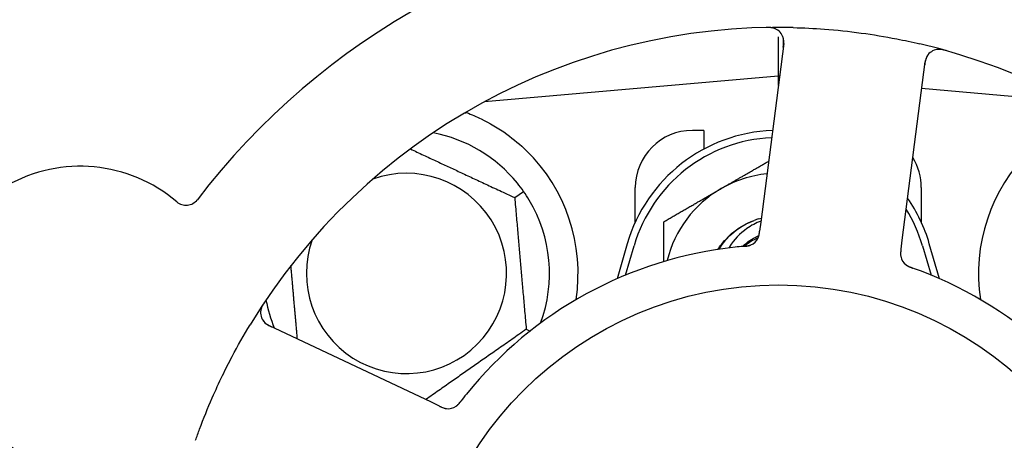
# Model space of a CAD drawing. Header units: inches. Extents: x 24 to 1128, y -69 to 748.
# Tile 68 of 256: x 139.743 to 141.895, y 242.655 to 243.574. Entities that reach past the tile are written whole.
import ezdxf

# ---------------------------------------------------------------- set-up
doc = ezdxf.new("R2010")
doc.units = ezdxf.units.IN
doc.header["$LTSCALE"] = 32
doc.header["$MEASUREMENT"] = 0
doc.layers.add('Dimension (ANSI)', color=7, linetype='Continuous', lineweight=25)
doc.layers.add('Visible (ANSI)', color=7, linetype='Continuous', lineweight=30)
doc.styles.add('Note Text (ANSI)', font='tahoma.ttf')
doc.dimstyles.new('SB Fraction-16 (ANSI)', dxfattribs={"dimscale": 32, "dimtxt": 0.125, "dimasz": 0.098425, "dimexe": 0.125, "dimexo": 0.0625, "dimgap": 0.031496, "dimtad": 0, "dimtih": 1, "dimtoh": 1, "dimdec": 4, "dimrnd": 1e-08, "dimzin": 0, "dimdsep": 46, "dimlunit": 5, "dimtxsty": 'Note Text (ANSI)', "dimcen": 0.09, "dimdle": 0.393701, "dimclrd": 256, "dimclre": 256, "dimclrt": 256, "dimadec": 0, "dimazin": 3, "dimtfac": 0.96, "dimtofl": 0, "dimtmove": 0, "dimatfit": 3, "dimfxl": 1, "dimfrac": 2, "dimtolj": 1, "dimtzin": 12, "dimlwd": -1, "dimlwe": -1, "dimarcsym": 0})

# ---------------------------------------------------------------- blocks, each defined once
blk = doc.blocks.new('*D15')
at = {"layer": 'Defpoints', "color": 0, "transparency": 16777216}
for p in [(157.2904, 468.9837), (65.9568, 162.272), (120.1654, 162.272)]:
    blk.add_point(p, dxfattribs=at)
at = {"layer": 'Dimension (ANSI)', "transparency": 16777216}
for p, q in [((155.2904, 468.9837), (61.9568, 468.9837)), ((65.9568, 465.8341), (65.9568, 331.6609)), ((65.9568, 165.4216), (65.9568, 324.5948)), ((118.1654, 162.272), (61.9568, 162.272))]:
    blk.add_line(p, q, dxfattribs=at)
for points in [[(65.4319, 465.8341), (66.4817, 465.8341), (65.9568, 468.9837)], [(65.4319, 165.4216), (66.4817, 165.4216), (65.9568, 162.272)]]:
    blk.add_solid(points, dxfattribs=at)
at = {"layer": 'Dimension (ANSI)', "transparency": 16777216, "insert": (53.754, 330.653), "char_height": 4, "attachment_point": 1, "style": 'Note Text (ANSI)'}
blk.add_mtext('\\A1;306 11/16', dxfattribs=at)

msp = doc.modelspace()

# ---------------------------------------------------------------- linework, layer by layer
at = {"layer": 'Visible (ANSI)'}
for p, q in [((141.41287, 243.52133), (141.36282, 243.13152)), ((141.40111, 243.53644), (141.40111, 243.45045)), ((141.67179, 243.09185), (141.72184, 243.48166)), ((141.40111, 243.45045), (140.75912, 243.39428)), ((141.40111, 243.45045), (141.40111, 243.42969)), ((141.40374, 243.45022), (141.40111, 243.45045)), ((142.04309, 243.39428), (141.71431, 243.42305)), ((140.76236, 243.39603), (140.76236, 243.39457)), ((141.23861, 243.3317), (141.21361, 243.3317)), ((141.23861, 243.3317), (141.23861, 243.29087)), ((140.82508, 243.18478), (140.84459, 243.19844)), ((141.08861, 243.13116), (141.08861, 243.2067)), ((141.71361, 243.2067), (141.71361, 243.13116)), ((141.36282, 243.13152), (141.36029, 243.11179)), ((141.66926, 243.07214), (141.67179, 243.09185)), ((141.07111, 243.0842), (141.04878, 243.00763)), ((141.06736, 243.01555), (141.08611, 243.07983)), ((141.71611, 243.07983), (141.73486, 243.01555)), ((141.75344, 243.00763), (141.73111, 243.0842)), ((140.64293, 242.73766), (140.28766, 242.90572)), ((140.85024, 242.8972), (140.85866, 242.89327)), ((140.66089, 242.72916), (140.64293, 242.73766))]:
    msp.add_line(p, q, dxfattribs=at)
msp.add_circle((141.40111, 242.2067), 0.7875, dxfattribs=at)
for centre, radius, start, end in [((141.40111, 242.2067), 1.6, 94.81714, 142.5497), ((141.40111, 242.2067), 1.35, 88.62287, 148.74397), ((141.38188, 243.52531), 0.03125, 352.68342, 90.83549), ((141.40111, 242.2067), 1.35, 16.62287, 76.74397), ((141.75283, 243.47768), 0.03125, 74.53135, 172.68342), ((140.58861, 243.0192), 0.3125, 39.15807, 79.28378), ((141.40111, 242.98795), 0.34375, 92.10255, 163.7398), ((141.21361, 243.2067), 0.125, 90, 180), ((141.40111, 242.98795), 0.32812, 92.55546, 163.7398), ((140.58861, 243.0192), 0.375, 351.21293, 45.72238), ((142.21361, 243.0192), 0.375, 134.27762, 188.78707), ((141.58861, 243.2067), 0.125, 0, 31.69426), ((139.87568, 242.92831), 0.325, 49.56477, 259.80207), ((140.58861, 243.0192), 0.21875, 160.34111, 109.65889), ((141.40111, 242.98795), 0.25, 95.68783, 120), ((141.40111, 242.98795), 0.25, 120, 166.26096), ((140.10674, 243.19947), 0.03125, 229.56477, 322.51231), ((140.58861, 243.0192), 0.3125, 339.72028, 30.84193), ((141.40111, 242.98795), 0.34375, 16.2602, 34.73634), ((141.40111, 242.98795), 0.32812, 16.2602, 31.61609), ((141.40111, 242.98795), 0.15625, 105.94214, 109.71036), ((141.40111, 242.98795), 0.11727, 112.2465, 129.43252), ((141.32856, 243.11004), 0.03125, 293.46904, 335.46837), ((141.40111, 242.2067), 0.875, 96.19111, 141.17573), ((141.69951, 243.06241), 0.03125, 190.67765, 232.13682), ((141.40111, 242.2067), 0.875, 24.19111, 69.17573), ((140.58861, 243.0192), 0.3125, 190.71622, 202.42184), ((140.30102, 242.93397), 0.03125, 146.53135, 244.68342), ((140.67949, 242.75493), 0.03125, 262.67765, 304.13682)]:
    msp.add_arc(centre, radius, start, end, dxfattribs=at)
for points, knots in [([(141.39506, 243.55365), (141.3948, 243.55376), (141.39446, 243.5539), (141.39335, 243.55435), (141.39246, 243.55466), (141.39045, 243.55523), (141.38922, 243.55552), (141.38705, 243.55588), (141.38635, 243.55597), (141.3846, 243.55618), (141.38351, 243.55628), (141.38118, 243.55642), (141.37992, 243.55646), (141.37795, 243.55648), (141.37722, 243.55648), (141.37576, 243.55646), (141.37505, 243.55645), (141.37433, 243.55644)], [0.051298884, 0.051298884, 0.051298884, 0.051298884, 0.057269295, 0.057269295, 0.069785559, 0.069785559, 0.08363266, 0.08363266, 0.08945843, 0.08945843, 0.097820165, 0.097820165, 0.107290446, 0.107290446, 0.113094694, 0.113094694, 0.118968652, 0.118968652, 0.118968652, 0.118968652]), ([(141.43355, 243.55631), (141.45647, 243.55576), (141.47924, 243.55463), (141.52858, 243.55094), (141.55545, 243.54812), (141.6084, 243.54095), (141.63417, 243.53669), (141.67677, 243.52837), (141.69373, 243.52472), (141.71067, 243.52073)], [-0.73118965, -0.73118965, -0.73118965, -0.73118965, -0.55244576, -0.55244576, -0.34137939, -0.34137939, -0.13566771, -0.13566771, 0, 0, 0, 0]), ([(141.41184, 243.51329), (141.41196, 243.51422), (141.41208, 243.51517), (141.41252, 243.51883), (141.41276, 243.52154), (141.41287, 243.52609), (141.41278, 243.52804), (141.41243, 243.53121), (141.41217, 243.53263), (141.4116, 243.53484), (141.41135, 243.53566), (141.41105, 243.53651), (141.41098, 243.53669), (141.41092, 243.53684)], [0, 0, 0, 0, 0.007248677, 0.007248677, 0.028564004, 0.028564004, 0.047482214, 0.047482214, 0.065361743, 0.065361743, 0.076705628, 0.076705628, 0.079955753, 0.079955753, 0.079955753, 0.079955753]), ([(141.76798, 243.5059), (141.76737, 243.50607), (141.76677, 243.50624), (141.76516, 243.50668), (141.76412, 243.50695), (141.76218, 243.50742), (141.76127, 243.50762), (141.75895, 243.50809), (141.7575, 243.50832), (141.75497, 243.50863), (141.75384, 243.50872), (141.75191, 243.50879), (141.75108, 243.50878), (141.74942, 243.50871), (141.74863, 243.50863), (141.74774, 243.50851), (141.74755, 243.50848), (141.74739, 243.50845)], [0, 0, 0, 0, 0.005149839, 0.005149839, 0.013554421, 0.013554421, 0.020527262, 0.020527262, 0.031641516, 0.031641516, 0.041623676, 0.041623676, 0.051235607, 0.051235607, 0.06373445, 0.06373445, 0.067355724, 0.067355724, 0.067355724, 0.067355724]), ([(141.72759, 243.4961), (141.72742, 243.49586), (141.72721, 243.49556), (141.72624, 243.49405), (141.7254, 243.49251), (141.72415, 243.48959), (141.72364, 243.48817), (141.72257, 243.48444), (141.72205, 243.48205), (141.72147, 243.47853), (141.72132, 243.4775), (141.72105, 243.47551), (141.72093, 243.47455), (141.7208, 243.4736)], [0.058736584, 0.058736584, 0.058736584, 0.058736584, 0.064782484, 0.064782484, 0.086145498, 0.086145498, 0.103238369, 0.103238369, 0.123434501, 0.123434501, 0.131598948, 0.131598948, 0.13893919, 0.13893919, 0.13893919, 0.13893919]), ([(140.71971, 243.37054), (140.73051, 243.36651), (140.74154, 243.36179), (140.76965, 243.34821), (140.78928, 243.33684), (140.82301, 243.3125), (140.83742, 243.30035), (140.85041, 243.28769)], [1.39731378, 1.39731378, 1.39731378, 1.39731378, 1.49356897, 1.49356897, 1.66386875, 1.66386875, 1.79881771, 1.79881771, 1.79881771, 1.79881771]), ([(141.26931, 243.07167), (141.27403, 243.0792), (141.27939, 243.08633), (141.28538, 243.09293), (141.30253, 243.11184), (141.32451, 243.12612), (141.34853, 243.13474)], [9.99046979, 9.99046979, 9.99046979, 9.99046979, 10.16152319, 10.16152319, 10.16152319, 10.65156368, 10.65156368, 10.65156368, 10.65156368]), ([(141.27176, 243.07209), (141.27326, 243.07455), (141.27482, 243.07698), (141.28286, 243.08866), (141.29031, 243.09721), (141.31309, 243.11809), (141.33005, 243.12841), (141.34841, 243.13505)], [-0.25639672, -0.25639672, -0.25639672, -0.25639672, -0.23449039, -0.23449039, -0.1487662, -0.1487662, 0, 0, 0, 0]), ([(141.3631, 243.13369), (141.35236, 243.12944), (141.34213, 243.12395), (141.31743, 243.10659), (141.30441, 243.09308), (141.29394, 243.07661), (141.29344, 243.0758), (141.29295, 243.07499)], [-0.61635944, -0.61635944, -0.61635944, -0.61635944, -0.52774982, -0.52774982, -0.38555901, -0.38555901, -0.37828525, -0.37828525, -0.37828525, -0.37828525]), ([(141.35643, 243.09592), (141.35647, 243.096), (141.35652, 243.09609), (141.35665, 243.09636), (141.35674, 243.09657), (141.35716, 243.09748), (141.35751, 243.09835), (141.35824, 243.1005), (141.35862, 243.10188), (141.35925, 243.10473), (141.35951, 243.10622), (141.35984, 243.10838), (141.35993, 243.10905), (141.36007, 243.11007), (141.36011, 243.11041), (141.3602, 243.11108), (141.36024, 243.11141), (141.36028, 243.11174)], [0.038929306, 0.038929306, 0.038929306, 0.038929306, 0.040726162, 0.040726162, 0.043941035, 0.043941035, 0.054249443, 0.054249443, 0.066768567, 0.066768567, 0.078206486, 0.078206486, 0.083402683, 0.083402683, 0.086046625, 0.086046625, 0.088630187, 0.088630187, 0.088630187, 0.088630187]), ([(141.35679, 243.09664), (141.35679, 243.09664), (141.3568, 243.09665), (141.35683, 243.09671), (141.35692, 243.09692), (141.3572, 243.09755), (141.35741, 243.09805), (141.35785, 243.09918), (141.35806, 243.09982), (141.35831, 243.10063), (141.35837, 243.10084), (141.3588, 243.10237), (141.35919, 243.10416), (141.35966, 243.10707), (141.35978, 243.10794), (141.35997, 243.10931), (141.36003, 243.10978), (141.36016, 243.11074), (141.36022, 243.11125), (141.36028, 243.11174)], [0.028019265, 0.028019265, 0.028019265, 0.028019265, 0.028672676, 0.028672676, 0.033062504, 0.033062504, 0.040781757, 0.040781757, 0.051074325, 0.051074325, 0.054504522, 0.054504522, 0.075062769, 0.075062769, 0.083066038, 0.083066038, 0.087153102, 0.087153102, 0.091266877, 0.091266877, 0.091266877, 0.091266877]), ([(141.32288, 243.0782), (141.32472, 243.07996), (141.32663, 243.08167), (141.33763, 243.09091), (141.34773, 243.09712), (141.35857, 243.10177)], [-2.04013267, -2.04013267, -2.04013267, -2.04013267, -2.02048123, -2.02048123, -1.92997412, -1.92997412, -1.92997412, -1.92997412]), ([(141.32516, 243.0784), (141.32468, 243.07836), (141.32417, 243.07831), (141.32363, 243.07826), (141.31875, 243.07783), (141.31209, 243.07718), (141.30674, 243.0766)], [0.48080563, 0.48080563, 0.48080563, 0.48080563, 0.5329828, 0.5329828, 0.5329828, 1, 1, 1, 1]), ([(141.3252, 243.0784), (141.32549, 243.07843), (141.32579, 243.07845), (141.3266, 243.07853), (141.32711, 243.07857), (141.32869, 243.07872), (141.32978, 243.07884), (141.33203, 243.07912), (141.33322, 243.0793), (141.33555, 243.07972), (141.33664, 243.07997), (141.33878, 243.08055), (141.33972, 243.08088), (141.34088, 243.08133), (141.34119, 243.08146), (141.34143, 243.08156)], [0.001596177, 0.001596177, 0.001596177, 0.001596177, 0.00393777, 0.00393777, 0.007842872, 0.007842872, 0.016055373, 0.016055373, 0.025513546, 0.025513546, 0.037191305, 0.037191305, 0.054193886, 0.054193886, 0.06155888, 0.06155888, 0.06155888, 0.06155888]), ([(141.3252, 243.0784), (141.32574, 243.07845), (141.32629, 243.0785), (141.32737, 243.07859), (141.32791, 243.07864), (141.32972, 243.07882), (141.33099, 243.07896), (141.33304, 243.07925), (141.33388, 243.07938), (141.33579, 243.07974), (141.33678, 243.07997), (141.33851, 243.08045), (141.33928, 243.08071), (141.34049, 243.08116), (141.34098, 243.08137), (141.34127, 243.08149), (141.34131, 243.08151), (141.34133, 243.08152), (141.34133, 243.08152), (141.34133, 243.08152)], [0, 0, 0, 0, 0.004180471, 0.004180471, 0.008305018, 0.008305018, 0.018114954, 0.018114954, 0.025612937, 0.025612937, 0.036850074, 0.036850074, 0.047489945, 0.047489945, 0.056089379, 0.056089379, 0.058286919, 0.058286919, 0.058652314, 0.058652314, 0.058652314, 0.058652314]), ([(141.66926, 243.07214), (141.66919, 243.07162), (141.66912, 243.07109), (141.66899, 243.07006), (141.66893, 243.06956), (141.6688, 243.06843), (141.66873, 243.06781), (141.66849, 243.06559), (141.66839, 243.06417), (141.66832, 243.06193), (141.66833, 243.06096), (141.66845, 243.0592), (141.66853, 243.05843), (141.66871, 243.05717), (141.66881, 243.05662), (141.66887, 243.05629), (141.66888, 243.05625), (141.66888, 243.05625), (141.66888, 243.05625), (141.66888, 243.05625)], [0, 0, 0, 0, 0.004355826, 0.004355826, 0.008687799, 0.008687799, 0.014307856, 0.014307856, 0.029588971, 0.029588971, 0.043844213, 0.043844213, 0.054171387, 0.054171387, 0.06195455, 0.06195455, 0.063871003, 0.063871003, 0.063878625, 0.063878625, 0.063878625, 0.063878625]), ([(141.66925, 243.0721), (141.66921, 243.0718), (141.66918, 243.07151), (141.66897, 243.06989), (141.6688, 243.06852), (141.66853, 243.06566), (141.66843, 243.06414), (141.66837, 243.06144), (141.66841, 243.06022), (141.6686, 243.05796), (141.66876, 243.05688), (141.66894, 243.05598), (141.66896, 243.05585), (141.66899, 243.05573)], [0, 0, 0, 0, 0.002309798, 0.002309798, 0.012623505, 0.012623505, 0.02433842, 0.02433842, 0.035397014, 0.035397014, 0.047442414, 0.047442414, 0.049661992, 0.049661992, 0.049661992, 0.049661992]), ([(141.67974, 243.03821), (141.67993, 243.03807), (141.68016, 243.03788), (141.68087, 243.03736), (141.68139, 243.03699), (141.68253, 243.03627), (141.68313, 243.0359), (141.68437, 243.03523), (141.68499, 243.03491), (141.6865, 243.03418), (141.68744, 243.03376), (141.68884, 243.03317), (141.68927, 243.033), (141.69081, 243.03239), (141.69198, 243.03196), (141.6935, 243.03141), (141.69388, 243.03127), (141.69442, 243.03108), (141.69459, 243.03102), (141.69475, 243.03096)], [0.044252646, 0.044252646, 0.044252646, 0.044252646, 0.05067159, 0.05067159, 0.061250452, 0.061250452, 0.07105005, 0.07105005, 0.078610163, 0.078610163, 0.087196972, 0.087196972, 0.090753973, 0.090753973, 0.100050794, 0.100050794, 0.103147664, 0.103147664, 0.104517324, 0.104517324, 0.104517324, 0.104517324]), ([(141.68003, 243.03798), (141.68003, 243.03798), (141.68006, 243.03796), (141.68017, 243.03787), (141.68028, 243.03779), (141.68063, 243.03751), (141.68093, 243.0373), (141.68194, 243.0366), (141.68273, 243.03609), (141.68448, 243.03512), (141.68541, 243.03465), (141.68764, 243.03363), (141.68899, 243.03308), (141.69162, 243.03208), (141.69293, 243.03161), (141.69439, 243.03109), (141.69457, 243.03102), (141.69475, 243.03096)], [0.030853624, 0.030853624, 0.030853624, 0.030853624, 0.032941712, 0.032941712, 0.036385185, 0.036385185, 0.042347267, 0.042347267, 0.055267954, 0.055267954, 0.065838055, 0.065838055, 0.077516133, 0.077516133, 0.087897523, 0.087897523, 0.089364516, 0.089364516, 0.089364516, 0.089364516]), ([(140.27887, 242.95709), (140.27852, 242.95656), (140.27818, 242.95605), (140.27725, 242.95465), (140.27667, 242.95374), (140.27563, 242.95204), (140.27516, 242.95125), (140.274, 242.94918), (140.27332, 242.94787), (140.27225, 242.94556), (140.27182, 242.94451), (140.27115, 242.9427), (140.2709, 242.94191), (140.27046, 242.94031), (140.27029, 242.93953), (140.27013, 242.93864), (140.2701, 242.93846), (140.27008, 242.9383)], [0, 0, 0, 0, 0.005149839, 0.005149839, 0.013554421, 0.013554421, 0.020527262, 0.020527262, 0.031641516, 0.031641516, 0.041623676, 0.041623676, 0.051235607, 0.051235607, 0.06373445, 0.06373445, 0.067355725, 0.067355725, 0.067355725, 0.067355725]), ([(140.12758, 242.65461), (140.13047, 242.66282), (140.13344, 242.67101), (140.14511, 242.70226), (140.15428, 242.7249), (140.17132, 242.76388), (140.17888, 242.78026), (140.19348, 242.81032), (140.20042, 242.82402), (140.22, 242.86106), (140.23312, 242.88421), (140.24705, 242.90717)], [-0.73117437, -0.73117437, -0.73117437, -0.73117437, -0.66329539, -0.66329539, -0.47009836, -0.47009836, -0.32966499, -0.32966499, -0.20932583, -0.20932583, 0, 0, 0, 0]), ([(140.2757, 242.91565), (140.27588, 242.91541), (140.27611, 242.91512), (140.27724, 242.91373), (140.27845, 242.91246), (140.28083, 242.91037), (140.28203, 242.90944), (140.28524, 242.90728), (140.28736, 242.90604), (140.29052, 242.90441), (140.29146, 242.90394), (140.29327, 242.90306), (140.29414, 242.90265), (140.295, 242.90224)], [0.058736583, 0.058736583, 0.058736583, 0.058736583, 0.064782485, 0.064782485, 0.086145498, 0.086145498, 0.103238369, 0.103238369, 0.123434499, 0.123434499, 0.131598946, 0.131598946, 0.138939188, 0.138939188, 0.138939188, 0.138939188]), ([(140.66089, 242.72916), (140.66137, 242.72894), (140.66185, 242.72871), (140.66278, 242.72827), (140.66324, 242.72805), (140.66427, 242.72758), (140.66484, 242.72732), (140.66688, 242.72641), (140.6682, 242.72587), (140.67031, 242.72512), (140.67124, 242.72483), (140.67295, 242.72439), (140.6737, 242.72423), (140.67495, 242.72401), (140.67551, 242.72393), (140.67584, 242.72389), (140.67588, 242.72389), (140.67588, 242.72389), (140.67588, 242.72389), (140.67588, 242.72389)], [0, 0, 0, 0, 0.004355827, 0.004355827, 0.008687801, 0.008687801, 0.014307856, 0.014307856, 0.029588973, 0.029588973, 0.043844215, 0.043844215, 0.054171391, 0.054171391, 0.061954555, 0.061954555, 0.063871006, 0.063871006, 0.063878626, 0.063878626, 0.063878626, 0.063878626]), ([(140.66093, 242.72914), (140.6612, 242.72902), (140.66146, 242.72889), (140.66294, 242.72819), (140.66419, 242.72761), (140.66683, 242.72646), (140.66824, 242.7259), (140.67079, 242.72502), (140.67197, 242.72468), (140.67417, 242.72415), (140.67525, 242.72398), (140.67616, 242.72386), (140.6763, 242.72385), (140.67641, 242.72383)], [0, 0, 0, 0, 0.002309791, 0.002309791, 0.012623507, 0.012623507, 0.024338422, 0.024338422, 0.035397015, 0.035397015, 0.047442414, 0.047442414, 0.049661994, 0.049661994, 0.049661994, 0.049661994]), ([(140.6964, 242.72865), (140.69659, 242.72878), (140.69684, 242.72895), (140.69756, 242.72946), (140.69807, 242.72984), (140.69911, 242.7307), (140.69964, 242.73116), (140.70067, 242.73213), (140.70116, 242.73261), (140.70232, 242.73383), (140.70301, 242.73459), (140.704, 242.73575), (140.7043, 242.7361), (140.70536, 242.73738), (140.70613, 242.73835), (140.70712, 242.73963), (140.70737, 242.73995), (140.70772, 242.7404), (140.70783, 242.74054), (140.70794, 242.74068)], [0.044252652, 0.044252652, 0.044252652, 0.044252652, 0.050671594, 0.050671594, 0.061250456, 0.061250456, 0.071050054, 0.071050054, 0.078610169, 0.078610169, 0.087196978, 0.087196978, 0.090753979, 0.090753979, 0.100050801, 0.100050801, 0.10314767, 0.10314767, 0.10451733, 0.10451733, 0.10451733, 0.10451733]), ([(140.69671, 242.72885), (140.69671, 242.72885), (140.69674, 242.72887), (140.69685, 242.72895), (140.69697, 242.72902), (140.69734, 242.72928), (140.69763, 242.72949), (140.69861, 242.73024), (140.69933, 242.73083), (140.7008, 242.7322), (140.70154, 242.73294), (140.70319, 242.73474), (140.70413, 242.73585), (140.70591, 242.73805), (140.70676, 242.73915), (140.7077, 242.74038), (140.70782, 242.74053), (140.70794, 242.74068)], [0.030853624, 0.030853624, 0.030853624, 0.030853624, 0.032941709, 0.032941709, 0.03638518, 0.03638518, 0.042347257, 0.042347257, 0.055267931, 0.055267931, 0.065838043, 0.065838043, 0.077516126, 0.077516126, 0.087897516, 0.087897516, 0.089364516, 0.089364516, 0.089364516, 0.089364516])]:
    msp.add_open_spline(points, degree=3, knots=knots, dxfattribs=at)
for points, weights in [([(140.71657, 243.37028), (140.71814, 243.37041), (140.71971, 243.37054)], [0.999914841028, 0.999914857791, 0.999914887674]), ([(140.59703, 243.29112), (140.70767, 243.23953), (140.82508, 243.18478)], [1.07748863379, 1.18694802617, 1.04422863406]), ([(141.27611, 243.20446), (141.32532, 243.23287), (141.37988, 243.26437)], [1, 1.03200893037, 1.01002889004]), ([(141.15111, 243.13229), (141.2181, 243.17096), (141.27611, 243.20446)], [1, 1.0379548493, 1]), ([(140.82508, 243.18478), (140.83766, 243.04099), (140.85024, 242.8972)], [1.04422863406, 1.20577136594, 1.04422863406]), ([(141.15111, 243.04523), (141.15111, 243.08619), (141.15111, 243.13229)], [1.01840264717, 1.02228011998, 1]), ([(140.35017, 242.87615), (140.34283, 242.96004), (140.33615, 243.03638)], [1.06521891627, 1.14516515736, 1.11819795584]), ([(140.85024, 242.8972), (140.73857, 242.81901), (140.63067, 242.74346)], [1.04422863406, 1.19550179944, 1.06346205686])]:
    msp.add_rational_spline(points, weights, degree=2, dxfattribs=at)
for points in [[(140.84459, 243.19844), (140.84022, 243.20469), (140.83549, 243.21093), (140.83092, 243.21653)], [(140.85692, 243.17941), (140.85321, 243.18562), (140.84896, 243.1922), (140.84459, 243.19844)], [(141.35819, 243.13819), (141.36008, 243.13873), (141.36197, 243.13923), (141.36387, 243.13969)], [(141.35819, 243.13819), (141.36015, 243.13874), (141.36204, 243.13923), (141.36387, 243.13967)], [(141.71217, 243.02454), (141.70659, 243.02667), (141.6994, 243.0293), (141.69475, 243.03096)], [(140.71942, 242.75527), (140.71567, 242.75061), (140.71095, 242.74459), (140.70793, 242.74068)]]:
    msp.add_open_spline(points, degree=3, dxfattribs=at)

# ---------------------------------------------------------------- dimensions: what is measured, and where the dimension line sits
at = {"layer": 'Dimension (ANSI)'}
dim = msp.add_linear_dim(base=(65.95681, 162.27197), p1=(157.29037, 468.98367), p2=(120.16537, 162.27197), angle=270, dimstyle='SB Fraction-16 (ANSI)', override={"dimgap": 0.031496, "dimdec": 4, "dimtol": 0, "dimlim": 0, "dimtp": 0, "dimtm": 0, "dimtdec": 2, "dimatfit": 1}, dxfattribs=at)
dim.commit()
dim.dimension.update_dxf_attribs({"geometry": '*D15', "text_midpoint": (65.95681, 328.12782), "dimtype": 160})

doc.saveas('drawing.dxf')
